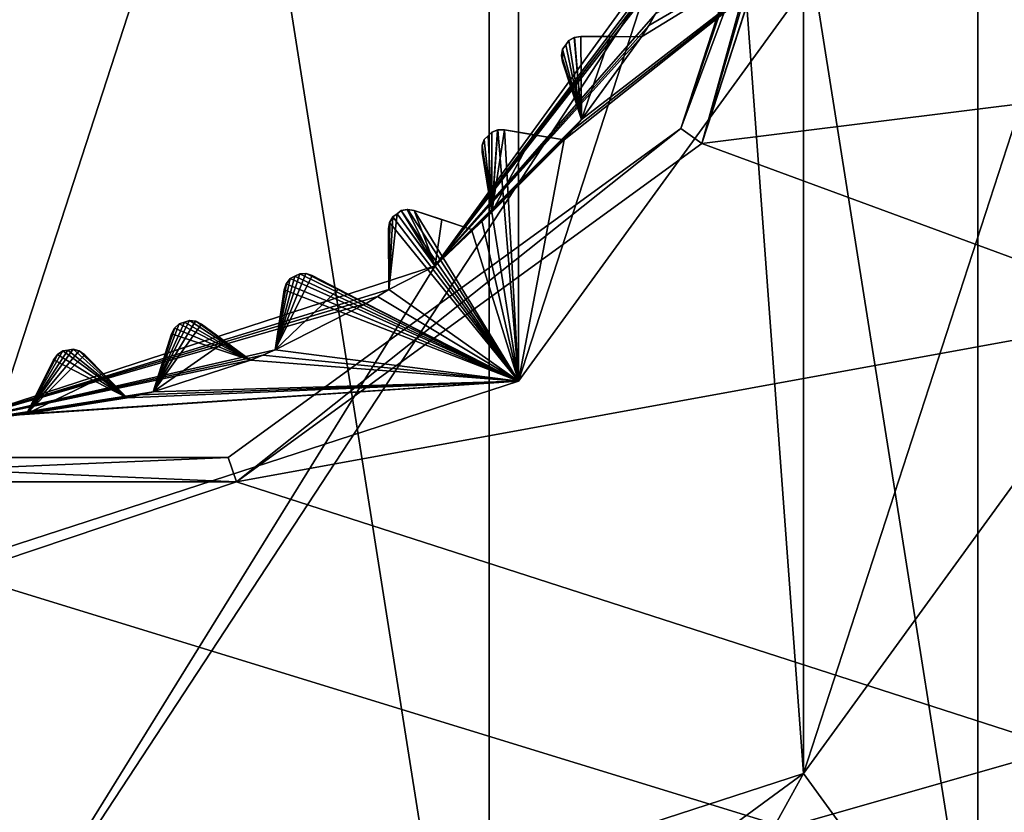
# Model space of a CAD drawing. Header units: millimetres. Extents: x -114 to 114, y -36 to 48.
# Tile 186 of 256: x 24.05 to 31.66, y -9.4 to -3.27. Entities that reach past the tile are written whole.
import ezdxf

# ---------------------------------------------------------------- set-up
doc = ezdxf.new("R2010")
doc.units = ezdxf.units.MM
doc.header["$LTSCALE"] = 65.185185
for name, color, linetype in [('2', 7, 'CONTINUOUS'), ('2786', 7, 'CONTINUOUS'), ('3463', 7, 'CONTINUOUS'), ('3464', 7, 'CONTINUOUS'), ('3648', 7, 'CONTINUOUS'), ('3650', 7, 'CONTINUOUS'), ('3652', 7, 'CONTINUOUS'), ('3654', 7, 'CONTINUOUS'), ('3655', 7, 'CONTINUOUS'), ('3656', 7, 'CONTINUOUS'), ('3766', 7, 'CONTINUOUS'), ('3767', 7, 'CONTINUOUS'), ('3768', 7, 'CONTINUOUS'), ('3769', 7, 'CONTINUOUS'), ('3770', 7, 'CONTINUOUS'), ('3771', 7, 'CONTINUOUS'), ('3772', 7, 'CONTINUOUS'), ('3773', 7, 'CONTINUOUS'), ('3774', 7, 'CONTINUOUS'), ('3775', 7, 'CONTINUOUS'), ('3776', 7, 'CONTINUOUS'), ('3777', 7, 'CONTINUOUS'), ('3778', 7, 'CONTINUOUS'), ('3779', 7, 'CONTINUOUS'), ('3780', 7, 'CONTINUOUS'), ('3781', 7, 'CONTINUOUS'), ('3782', 7, 'CONTINUOUS'), ('3783', 7, 'CONTINUOUS'), ('3784', 7, 'CONTINUOUS'), ('3785', 7, 'CONTINUOUS'), ('3786', 7, 'CONTINUOUS'), ('3787', 7, 'CONTINUOUS'), ('3788', 7, 'CONTINUOUS'), ('3789', 7, 'CONTINUOUS'), ('3790', 7, 'CONTINUOUS'), ('3838', 7, 'CONTINUOUS'), ('3839', 7, 'CONTINUOUS'), ('3841', 7, 'CONTINUOUS'), ('3978', 7, 'CONTINUOUS'), ('3979', 7, 'CONTINUOUS'), ('3980', 7, 'CONTINUOUS'), ('3981', 7, 'CONTINUOUS'), ('3982', 7, 'CONTINUOUS'), ('3983', 7, 'CONTINUOUS'), ('4043', 7, 'CONTINUOUS'), ('4044', 7, 'CONTINUOUS'), ('4045', 7, 'CONTINUOUS'), ('4046', 7, 'CONTINUOUS'), ('4047', 7, 'CONTINUOUS'), ('4048', 7, 'CONTINUOUS'), ('79', 7, 'CONTINUOUS'), ('90', 7, 'CONTINUOUS'), ('92', 7, 'CONTINUOUS')]:
    doc.layers.add(name, color=color, linetype=linetype)

msp = doc.modelspace()

# ---------------------------------------------------------------- linework, layer by layer
at = {"layer": '2', "linetype": 'CONTINUOUS'}
for points in [[(-10.4698, -4.2312, 92.5), (113, -35, 92.5), (-9.8, 0, 92.5), (-10.4698, -4.2312, 92.5)], [(-9.8, 0, 92.5), (113, -35, 92.5), (21.2746, -6.8475, 92.5), (-9.8, 0, 92.5)], [(29.3258, -4.2309, 92.5), (113, -35, 92.5), (30.7, 0, 92.5), (29.3258, -4.2309, 92.5)], [(113, -35, 92.5), (68.2746, -6.8475, 92.5), (30.7, 0, 92.5), (113, -35, 92.5)], [(64.6742, -4.2309, 92.5), (63.3, 0, 92.5), (30.7, 0, 92.5), (64.6742, -4.2309, 92.5)], [(68.2746, -6.8475, 92.5), (64.6742, -4.2309, 92.5), (30.7, 0, 92.5), (68.2746, -6.8475, 92.5)], [(-12.4154, -8.0512, 92.5), (113, -35, 92.5), (-10.4698, -4.2312, 92.5), (-12.4154, -8.0512, 92.5)], [(25.7254, -6.8475, 92.5), (113, -35, 92.5), (29.3258, -4.2309, 92.5), (25.7254, -6.8475, 92.5)], [(21.2746, -6.8475, 92.5), (113, -35, 92.5), (25.7254, -6.8475, 92.5), (21.2746, -6.8475, 92.5)], [(-15.4464, -11.0828, 92.5), (113, -35, 92.5), (-12.4154, -8.0512, 92.5), (-15.4464, -11.0828, 92.5)], [(-113, -35, 92.5), (113, -35, 92.5), (-70.5, -8.7998, 92.5), (-113, -35, 92.5)], [(113, -35, 92.5), (-23.5, -13.7, 92.5), (-70.5, -8.7998, 92.5), (113, -35, 92.5)]]:
    msp.add_3dface(points, dxfattribs=at)
at = {"layer": '2786', "linetype": 'CONTINUOUS'}
for points in [[(-50.5, -32.5, 90), (63.3, 0, 90), (64.6742, -4.2309, 90), (-50.5, -32.5, 90)], [(63.3, 0, 90), (-50.5, -32.5, 90), (25.7254, -6.8475, 90), (63.3, 0, 90)], [(63.3, 0, 90), (25.7254, -6.8475, 90), (29.3258, -4.2309, 90), (63.3, 0, 90)], [(63.3, 0, 90), (29.3258, -4.2309, 90), (30.7, 0, 90), (63.3, 0, 90)], [(-50.5, -32.5, 90), (64.6742, -4.2309, 90), (68.2746, -6.8475, 90), (-50.5, -32.5, 90)], [(110.5, -32.5, 90), (-50.5, -32.5, 90), (72.7254, -6.8475, 90), (110.5, -32.5, 90)], [(-50.5, -32.5, 90), (68.2746, -6.8475, 90), (72.7254, -6.8475, 90), (-50.5, -32.5, 90)], [(-50.5, -32.5, 90), (21.2746, -6.8475, 90), (25.7254, -6.8475, 90), (-50.5, -32.5, 90)]]:
    msp.add_3dface(points, dxfattribs=at)
at = {"layer": '3463', "linetype": 'CONTINUOUS'}
for points in [[(23.5, 13.55, 110), (23.5, -13.55, 110), (27.6818, -12.8886, 110), (23.5, 13.55, 110)], [(27.6818, 12.8886, 110), (23.5, 13.55, 110), (27.6818, -12.8886, 110), (27.6818, 12.8886, 110)], [(31.4608, 10.9648, 110), (27.6818, 12.8886, 110), (31.4608, -10.9648, 110), (31.4608, 10.9648, 110)], [(31.4608, -10.9648, 110), (27.6818, 12.8886, 110), (27.6818, -12.8886, 110), (31.4608, -10.9648, 110)], [(34.4604, 7.9669, 110), (31.4608, 10.9648, 110), (34.4604, -7.9669, 110), (34.4604, 7.9669, 110)], [(34.4604, -7.9669, 110), (31.4608, 10.9648, 110), (31.4608, -10.9648, 110), (34.4604, -7.9669, 110)]]:
    msp.add_3dface(points, dxfattribs=at)
at = {"layer": '3464', "linetype": 'CONTINUOUS'}
for points in [[(34.1994, -3.4764, 93), (31.6996, -11.2858, 93), (30.1126, -9.1014, 93), (34.1994, -3.4764, 93)], [(27.8106, -13.2673, 93), (23.5, -13.95, 93), (30.1126, -9.1014, 93), (27.8106, -13.2673, 93)], [(23.5, -13.95, 93), (23.5, -11.25, 93), (30.1126, -9.1014, 93), (23.5, -13.95, 93)], [(31.6996, -11.2858, 93), (27.8106, -13.2673, 93), (30.1126, -9.1014, 93), (31.6996, -11.2858, 93)]]:
    msp.add_3dface(points, dxfattribs=at)
at = {"layer": '3648', "linetype": 'CONTINUOUS'}
for points in [[(27.9083, 6.0677, 108), (23.5, -7.5, 108), (23.5, 7.5, 108), (27.9083, 6.0677, 108)], [(27.9083, -6.0677, 108), (23.5, -7.5, 108), (27.9083, 6.0677, 108), (27.9083, -6.0677, 108)], [(30.633, 2.3175, 108), (27.9083, -6.0677, 108), (27.9083, 6.0677, 108), (30.633, 2.3175, 108)], [(30.633, -2.3175, 108), (27.9083, -6.0677, 108), (30.633, 2.3175, 108), (30.633, -2.3175, 108)]]:
    msp.add_3dface(points, dxfattribs=at)
at = {"layer": '3650', "linetype": 'CONTINUOUS'}
for points in [[(27.9083, -6.0677, 106), (30.633, -2.3175, 106), (28.2607, -4.2022, 106), (27.9083, -6.0677, 106)], [(28.2607, -4.2022, 106), (30.633, -2.3175, 106), (28.3286, -4.124, 106), (28.2607, -4.2022, 106)], [(28.3286, -4.124, 106), (30.633, -2.3175, 106), (28.3952, -4.0447, 106), (28.3286, -4.124, 106)], [(28.3952, -4.0447, 106), (30.633, -2.3175, 106), (28.8595, -3.4057, 106), (28.3952, -4.0447, 106)], [(28.8595, -3.4057, 106), (30.633, -2.3175, 106), (28.9143, -3.3179, 106), (28.8595, -3.4057, 106)], [(28.9143, -3.3179, 106), (30.633, -2.3175, 106), (28.9676, -3.2291, 106), (28.9143, -3.3179, 106)], [(28.2973, -3.4345, 106), (28.3952, -4.0447, 106), (28.3413, -3.4107, 106), (28.2973, -3.4345, 106)], [(28.3413, -3.4107, 106), (28.3952, -4.0447, 106), (28.3908, -3.4026, 106), (28.3413, -3.4107, 106)], [(28.3908, -3.4026, 106), (28.3952, -4.0447, 106), (28.8595, -3.4057, 106), (28.3908, -3.4026, 106)], [(28.2398, -3.5504, 106), (28.2474, -3.5999, 106), (28.2489, -3.5012, 106), (28.2398, -3.5504, 106)], [(28.2474, -3.5999, 106), (28.3952, -4.0447, 106), (28.2489, -3.5012, 106), (28.2474, -3.5999, 106)], [(28.2489, -3.5012, 106), (28.3952, -4.0447, 106), (28.2732, -3.4679, 106), (28.2489, -3.5012, 106)], [(28.2732, -3.4679, 106), (28.3952, -4.0447, 106), (28.2973, -3.4345, 106), (28.2732, -3.4679, 106)], [(27.6427, -4.2009, 106), (27.7022, -4.7607, 106), (27.6719, -4.1719, 106), (27.6427, -4.2009, 106)], [(27.6719, -4.1719, 106), (27.7022, -4.7607, 106), (27.7009, -4.1427, 106), (27.6719, -4.1719, 106)], [(27.7009, -4.1427, 106), (27.7022, -4.7607, 106), (27.7481, -4.126, 106), (27.7009, -4.1427, 106)], [(27.7022, -4.7607, 106), (27.9083, -6.0677, 106), (27.7481, -4.126, 106), (27.7022, -4.7607, 106)], [(27.7481, -4.126, 106), (27.9083, -6.0677, 106), (27.7983, -4.1258, 106), (27.7481, -4.126, 106)], [(27.7983, -4.1258, 106), (27.9083, -6.0677, 106), (28.2607, -4.2022, 106), (27.7983, -4.1258, 106)], [(27.6258, -4.2983, 106), (27.7022, -4.7607, 106), (27.626, -4.2481, 106), (27.6258, -4.2983, 106)], [(27.626, -4.2481, 106), (27.7022, -4.7607, 106), (27.6427, -4.2009, 106), (27.626, -4.2481, 106)], [(26.9107, -4.8413, 106), (27.9083, -6.0677, 106), (26.9345, -4.7973, 106), (26.9107, -4.8413, 106)], [(26.9345, -4.7973, 106), (27.9083, -6.0677, 106), (26.9679, -4.7732, 106), (26.9345, -4.7973, 106)], [(26.9679, -4.7732, 106), (27.9083, -6.0677, 106), (27.0012, -4.7489, 106), (26.9679, -4.7732, 106)], [(27.0012, -4.7489, 106), (27.9083, -6.0677, 106), (27.0504, -4.7398, 106), (27.0012, -4.7489, 106)], [(27.0504, -4.7398, 106), (27.9083, -6.0677, 106), (27.0999, -4.7474, 106), (27.0504, -4.7398, 106)], [(27.0999, -4.7474, 106), (27.9083, -6.0677, 106), (27.5447, -4.8952, 106), (27.0999, -4.7474, 106)], [(27.624, -4.8286, 106), (27.9083, -6.0677, 106), (27.7022, -4.7607, 106), (27.624, -4.8286, 106)], [(26.9026, -4.8908, 106), (26.9057, -5.3595, 106), (26.9107, -4.8413, 106), (26.9026, -4.8908, 106)], [(26.9057, -5.3595, 106), (27.9083, -6.0677, 106), (26.9107, -4.8413, 106), (26.9057, -5.3595, 106)], [(27.5447, -4.8952, 106), (27.9083, -6.0677, 106), (27.624, -4.8286, 106), (27.5447, -4.8952, 106)], [(26.1785, -5.2569, 106), (27.9083, -6.0677, 106), (26.2152, -5.2381, 106), (26.1785, -5.2569, 106)], [(26.2152, -5.2381, 106), (27.9083, -6.0677, 106), (26.2652, -5.2368, 106), (26.2152, -5.2381, 106)], [(26.2652, -5.2368, 106), (27.9083, -6.0677, 106), (26.7291, -5.4676, 106), (26.2652, -5.2368, 106)], [(26.3129, -5.2521, 106), (26.2652, -5.2368, 106), (26.7291, -5.4676, 106), (26.3129, -5.2521, 106)], [(26.0957, -5.3628, 106), (27.9083, -6.0677, 106), (26.1113, -5.3153, 106), (26.0957, -5.3628, 106)], [(26.1113, -5.3153, 106), (27.9083, -6.0677, 106), (26.1418, -5.2755, 106), (26.1113, -5.3153, 106)], [(26.1418, -5.2755, 106), (27.9083, -6.0677, 106), (26.1785, -5.2569, 106), (26.1418, -5.2755, 106)], [(26.0254, -5.8262, 106), (27.9083, -6.0677, 106), (26.0957, -5.3628, 106), (26.0254, -5.8262, 106)], [(26.8179, -5.4143, 106), (27.9083, -6.0677, 106), (26.9057, -5.3595, 106), (26.8179, -5.4143, 106)], [(26.7291, -5.4676, 106), (27.9083, -6.0677, 106), (26.8179, -5.4143, 106), (26.7291, -5.4676, 106)], [(25.284, -5.6238, 106), (25.2477, -5.6583, 106), (25.8341, -5.9055, 106), (25.284, -5.6238, 106)], [(25.3232, -5.6112, 106), (25.284, -5.6238, 106), (25.8341, -5.9055, 106), (25.3232, -5.6112, 106)], [(25.3623, -5.5984, 106), (25.3232, -5.6112, 106), (25.8341, -5.9055, 106), (25.3623, -5.5984, 106)], [(25.412, -5.6049, 106), (25.3623, -5.5984, 106), (25.8341, -5.9055, 106), (25.412, -5.6049, 106)], [(25.4567, -5.6275, 106), (25.412, -5.6049, 106), (25.8341, -5.9055, 106), (25.4567, -5.6275, 106)], [(25.2248, -5.7029, 106), (25.0829, -6.1496, 106), (25.8341, -5.9055, 106), (25.2248, -5.7029, 106)], [(25.2477, -5.6583, 106), (25.2248, -5.7029, 106), (25.8341, -5.9055, 106), (25.2477, -5.6583, 106)], [(24.341, -5.8621, 106), (24.3114, -5.9025, 106), (24.8815, -6.1979, 106), (24.341, -5.8621, 106)], [(24.3823, -5.8337, 106), (24.341, -5.8621, 106), (24.8815, -6.1979, 106), (24.3823, -5.8337, 106)], [(24.423, -5.8274, 106), (24.3823, -5.8337, 106), (24.8815, -6.1979, 106), (24.423, -5.8274, 106)], [(24.4636, -5.8208, 106), (24.423, -5.8274, 106), (24.8815, -6.1979, 106), (24.4636, -5.8208, 106)], [(24.5116, -5.835, 106), (24.4636, -5.8208, 106), (24.8815, -6.1979, 106), (24.5116, -5.835, 106)], [(24.5523, -5.8643, 106), (24.5116, -5.835, 106), (24.8815, -6.1979, 106), (24.5523, -5.8643, 106)], [(25.93, -5.8666, 106), (27.9083, -6.0677, 106), (26.0254, -5.8262, 106), (25.93, -5.8666, 106)], [(24.3114, -5.9025, 106), (24.1014, -6.3215, 106), (24.8815, -6.1979, 106), (24.3114, -5.9025, 106)], [(25.0829, -6.1496, 106), (27.9083, -6.0677, 106), (25.8341, -5.9055, 106), (25.0829, -6.1496, 106)], [(25.8341, -5.9055, 106), (27.9083, -6.0677, 106), (25.93, -5.8666, 106), (25.8341, -5.9055, 106)], [(23.5, -7.5, 106), (27.9083, -6.0677, 106), (23.8949, -6.3377, 106), (23.5, -7.5, 106)], [(23.8949, -6.3377, 106), (27.9083, -6.0677, 106), (23.9982, -6.3304, 106), (23.8949, -6.3377, 106)], [(23.9982, -6.3304, 106), (27.9083, -6.0677, 106), (24.1014, -6.3215, 106), (23.9982, -6.3304, 106)], [(24.1014, -6.3215, 106), (27.9083, -6.0677, 106), (24.8815, -6.1979, 106), (24.1014, -6.3215, 106)], [(24.8815, -6.1979, 106), (27.9083, -6.0677, 106), (24.9824, -6.1745, 106), (24.8815, -6.1979, 106)], [(24.9824, -6.1745, 106), (27.9083, -6.0677, 106), (25.0829, -6.1496, 106), (24.9824, -6.1745, 106)]]:
    msp.add_3dface(points, dxfattribs=at)
at = {"layer": '3652', "linetype": 'CONTINUOUS'}
for points in [[(30.1126, 9.1014, 93.5), (30.1126, -9.1014, 93.5), (29.5868, -1.9776, 93.5), (30.1126, 9.1014, 93.5)], [(34.1994, 3.4764, 93.5), (30.1126, -9.1014, 93.5), (30.1126, 9.1014, 93.5), (34.1994, 3.4764, 93.5)], [(34.1994, -3.4764, 93.5), (30.1126, -9.1014, 93.5), (34.1994, 3.4764, 93.5), (34.1994, -3.4764, 93.5)], [(30.1126, -9.1014, 93.5), (23.5, -11.25, 93.5), (29.5868, -1.9776, 93.5), (30.1126, -9.1014, 93.5)], [(29.5868, -1.9776, 93.5), (23.5, -11.25, 93.5), (27.2619, -5.1776, 93.5), (29.5868, -1.9776, 93.5)], [(27.2619, -5.1776, 93.5), (23.5, -11.25, 93.5), (23.5, -6.4, 93.5), (27.2619, -5.1776, 93.5)]]:
    msp.add_3dface(points, dxfattribs=at)
at = {"layer": '3654', "linetype": 'CONTINUOUS'}
for points in [[(27.9083, -6.0677, 108), (30.633, -2.3175, 108), (27.9083, -6.0677, 106), (27.9083, -6.0677, 108)], [(30.633, -2.3175, 108), (30.633, -2.3175, 106), (27.9083, -6.0677, 106), (30.633, -2.3175, 108)], [(23.5, -7.5, 108), (27.9083, -6.0677, 108), (23.5, -7.5, 106), (23.5, -7.5, 108)], [(23.5, -7.5, 106), (27.9083, -6.0677, 108), (27.9083, -6.0677, 106), (23.5, -7.5, 106)]]:
    msp.add_3dface(points, dxfattribs=at)
at = {"layer": '3655', "linetype": 'CONTINUOUS'}
for points in [[(34.1994, -3.4764, 93), (30.1126, -9.1014, 93), (34.1994, -3.4764, 93.5), (34.1994, -3.4764, 93)], [(30.1126, -9.1014, 93), (30.1126, -9.1014, 93.5), (34.1994, -3.4764, 93.5), (30.1126, -9.1014, 93)], [(30.1126, -9.1014, 93), (23.5, -11.25, 93), (30.1126, -9.1014, 93.5), (30.1126, -9.1014, 93)], [(23.5, -11.25, 93), (23.5, -11.25, 93.5), (30.1126, -9.1014, 93.5), (23.5, -11.25, 93)]]:
    msp.add_3dface(points, dxfattribs=at)
at = {"layer": '3656', "linetype": 'CONTINUOUS'}
for points in [[(29.5868, -1.9776, 93.5), (27.2619, -5.1776, 93.5), (29.4055, -2.3341, 93.55), (29.5868, -1.9776, 93.5)], [(29.4055, -2.3341, 93.55), (27.2619, -5.1776, 93.5), (29.3666, -2.43, 93.55), (29.4055, -2.3341, 93.55)], [(29.3666, -2.43, 93.55), (27.2619, -5.1776, 93.5), (29.3262, -2.5254, 93.55), (29.3666, -2.43, 93.55)], [(29.3262, -2.5254, 93.55), (27.2619, -5.1776, 93.5), (28.9676, -3.2291, 93.55), (29.3262, -2.5254, 93.55)], [(28.9676, -3.2291, 93.55), (27.2619, -5.1776, 93.5), (28.9143, -3.3179, 93.55), (28.9676, -3.2291, 93.55)], [(28.9143, -3.3179, 93.55), (27.2619, -5.1776, 93.5), (28.8595, -3.4057, 93.55), (28.9143, -3.3179, 93.55)], [(28.8595, -3.4057, 93.55), (27.2619, -5.1776, 93.5), (28.3952, -4.0447, 93.55), (28.8595, -3.4057, 93.55)], [(28.2973, -3.4345, 94), (28.338, -3.4118, 93.9799), (28.3952, -4.0447, 93.55), (28.2973, -3.4345, 94)], [(28.338, -3.4118, 93.9799), (28.3908, -3.4026, 93.942), (28.3952, -4.0447, 93.55), (28.338, -3.4118, 93.9799)], [(28.3908, -3.4026, 93.942), (28.6177, -3.4041, 93.7536), (28.3952, -4.0447, 93.55), (28.3908, -3.4026, 93.942)], [(28.6177, -3.4041, 93.7536), (28.8595, -3.4057, 93.55), (28.3952, -4.0447, 93.55), (28.6177, -3.4041, 93.7536)], [(28.2399, -3.5469, 93.9799), (28.2489, -3.5012, 94), (28.3952, -4.0447, 93.55), (28.2399, -3.5469, 93.9799)], [(28.2489, -3.5012, 94), (28.2732, -3.4679, 94), (28.3952, -4.0447, 93.55), (28.2489, -3.5012, 94)], [(28.2732, -3.4679, 94), (28.2973, -3.4345, 94), (28.3952, -4.0447, 93.55), (28.2732, -3.4679, 94)], [(28.2474, -3.5999, 93.942), (28.2399, -3.5469, 93.9799), (28.3952, -4.0447, 93.55), (28.2474, -3.5999, 93.942)], [(28.319, -3.8153, 93.7535), (28.2474, -3.5999, 93.942), (28.3952, -4.0447, 93.55), (28.319, -3.8153, 93.7535)], [(28.3952, -4.0447, 93.55), (27.2619, -5.1776, 93.5), (28.3286, -4.124, 93.55), (28.3952, -4.0447, 93.55)], [(28.3286, -4.124, 93.55), (27.2619, -5.1776, 93.5), (28.2607, -4.2022, 93.55), (28.3286, -4.124, 93.55)], [(27.6427, -4.2009, 94), (27.6719, -4.1719, 94), (27.7022, -4.7607, 93.55), (27.6427, -4.2009, 94)], [(27.6719, -4.1719, 94), (27.7009, -4.1427, 94), (27.7022, -4.7607, 93.55), (27.6719, -4.1719, 94)], [(27.7009, -4.1427, 94), (27.7448, -4.1267, 93.9799), (27.7022, -4.7607, 93.55), (27.7009, -4.1427, 94)], [(27.7983, -4.1258, 93.942), (28.0221, -4.1628, 93.7536), (27.7022, -4.7607, 93.55), (27.7983, -4.1258, 93.942)], [(27.7448, -4.1267, 93.9799), (27.7983, -4.1258, 93.942), (27.7022, -4.7607, 93.55), (27.7448, -4.1267, 93.9799)], [(28.0221, -4.1628, 93.7536), (28.2607, -4.2022, 93.55), (27.7022, -4.7607, 93.55), (28.0221, -4.1628, 93.7536)], [(28.2607, -4.2022, 93.55), (27.2619, -5.1776, 93.5), (27.7022, -4.7607, 93.55), (28.2607, -4.2022, 93.55)], [(27.6258, -4.2983, 93.942), (27.6267, -4.2447, 93.9799), (27.7022, -4.7607, 93.55), (27.6258, -4.2983, 93.942)], [(27.6267, -4.2447, 93.9799), (27.6427, -4.2009, 94), (27.7022, -4.7607, 93.55), (27.6267, -4.2447, 93.9799)], [(27.6628, -4.5222, 93.7535), (27.6258, -4.2983, 93.942), (27.7022, -4.7607, 93.55), (27.6628, -4.5222, 93.7535)], [(26.9679, -4.7732, 94), (27.2619, -5.1776, 93.5), (26.9057, -5.3595, 93.55), (26.9679, -4.7732, 94)], [(26.9345, -4.7973, 94), (26.9679, -4.7732, 94), (26.9057, -5.3595, 93.55), (26.9345, -4.7973, 94)], [(26.9118, -4.838, 93.9799), (26.9345, -4.7973, 94), (26.9057, -5.3595, 93.55), (26.9118, -4.838, 93.9799)], [(27.0012, -4.7489, 94), (27.2619, -5.1776, 93.5), (26.9679, -4.7732, 94), (27.0012, -4.7489, 94)], [(27.0469, -4.7399, 93.9799), (27.2619, -5.1776, 93.5), (27.0012, -4.7489, 94), (27.0469, -4.7399, 93.9799)], [(27.0999, -4.7474, 93.942), (27.2619, -5.1776, 93.5), (27.0469, -4.7399, 93.9799), (27.0999, -4.7474, 93.942)], [(27.3153, -4.819, 93.7536), (27.2619, -5.1776, 93.5), (27.0999, -4.7474, 93.942), (27.3153, -4.819, 93.7536)], [(27.7022, -4.7607, 93.55), (27.2619, -5.1776, 93.5), (27.624, -4.8286, 93.55), (27.7022, -4.7607, 93.55)], [(26.9026, -4.8908, 93.942), (26.9118, -4.838, 93.9799), (26.9057, -5.3595, 93.55), (26.9026, -4.8908, 93.942)], [(27.5447, -4.8952, 93.55), (27.2619, -5.1776, 93.5), (27.3153, -4.819, 93.7536), (27.5447, -4.8952, 93.55)], [(27.624, -4.8286, 93.55), (27.2619, -5.1776, 93.5), (27.5447, -4.8952, 93.55), (27.624, -4.8286, 93.55)], [(26.9041, -5.1177, 93.7535), (26.9026, -4.8908, 93.942), (26.9057, -5.3595, 93.55), (26.9041, -5.1177, 93.7535)], [(27.2619, -5.1776, 93.5), (23.5, -6.4, 93.5), (26.9057, -5.3595, 93.55), (27.2619, -5.1776, 93.5)], [(26.2618, -5.2364, 93.9799), (26.3129, -5.2521, 93.942), (26.0254, -5.8262, 93.55), (26.2618, -5.2364, 93.9799)], [(26.2152, -5.2381, 94), (26.2618, -5.2364, 93.9799), (26.0254, -5.8262, 93.55), (26.2152, -5.2381, 94)], [(26.1785, -5.2569, 94), (26.2152, -5.2381, 94), (26.0254, -5.8262, 93.55), (26.1785, -5.2569, 94)], [(26.3129, -5.2521, 93.942), (26.5144, -5.3565, 93.7536), (26.0254, -5.8262, 93.55), (26.3129, -5.2521, 93.942)], [(26.1418, -5.2755, 94), (26.1785, -5.2569, 94), (26.0254, -5.8262, 93.55), (26.1418, -5.2755, 94)], [(26.113, -5.3122, 93.9799), (26.1418, -5.2755, 94), (26.0254, -5.8262, 93.55), (26.113, -5.3122, 93.9799)], [(26.0957, -5.3628, 93.942), (26.113, -5.3122, 93.9799), (26.0254, -5.8262, 93.55), (26.0957, -5.3628, 93.942)], [(26.9057, -5.3595, 93.55), (23.5, -6.4, 93.5), (26.8179, -5.4143, 93.55), (26.9057, -5.3595, 93.55)], [(26.5144, -5.3565, 93.7536), (26.7291, -5.4676, 93.55), (26.0254, -5.8262, 93.55), (26.5144, -5.3565, 93.7536)], [(26.0616, -5.5872, 93.7535), (26.0957, -5.3628, 93.942), (26.0254, -5.8262, 93.55), (26.0616, -5.5872, 93.7535)], [(26.8179, -5.4143, 93.55), (23.5, -6.4, 93.5), (26.7291, -5.4676, 93.55), (26.8179, -5.4143, 93.55)], [(26.7291, -5.4676, 93.55), (23.5, -6.4, 93.5), (26.0254, -5.8262, 93.55), (26.7291, -5.4676, 93.55)], [(25.3623, -5.5984, 94), (25.4086, -5.604, 93.9799), (25.0829, -6.1496, 93.55), (25.3623, -5.5984, 94)], [(25.3232, -5.6112, 94), (25.3623, -5.5984, 94), (25.0829, -6.1496, 93.55), (25.3232, -5.6112, 94)], [(25.4086, -5.604, 93.9799), (25.4567, -5.6275, 93.942), (25.0829, -6.1496, 93.55), (25.4086, -5.604, 93.9799)], [(25.284, -5.6238, 94), (25.3232, -5.6112, 94), (25.0829, -6.1496, 93.55), (25.284, -5.6238, 94)], [(25.2498, -5.6555, 93.9799), (25.284, -5.6238, 94), (25.0829, -6.1496, 93.55), (25.2498, -5.6555, 93.9799)], [(25.4567, -5.6275, 93.942), (25.6394, -5.7621, 93.7536), (25.0829, -6.1496, 93.55), (25.4567, -5.6275, 93.942)], [(25.2248, -5.7029, 93.942), (25.2498, -5.6555, 93.9799), (25.0829, -6.1496, 93.55), (25.2248, -5.7029, 93.942)], [(25.156, -5.9192, 93.7535), (25.2248, -5.7029, 93.942), (25.0829, -6.1496, 93.55), (25.156, -5.9192, 93.7535)], [(25.6394, -5.7621, 93.7536), (25.8341, -5.9055, 93.55), (25.0829, -6.1496, 93.55), (25.6394, -5.7621, 93.7536)], [(26.0254, -5.8262, 93.55), (23.5, -6.4, 93.5), (25.93, -5.8666, 93.55), (26.0254, -5.8262, 93.55)], [(24.4636, -5.8208, 94), (24.5085, -5.8335, 93.9799), (24.1014, -6.3215, 93.55), (24.4636, -5.8208, 94)], [(24.423, -5.8274, 94), (24.4636, -5.8208, 94), (24.1014, -6.3215, 93.55), (24.423, -5.8274, 94)], [(24.3823, -5.8337, 94), (24.423, -5.8274, 94), (24.1014, -6.3215, 93.55), (24.3823, -5.8337, 94)], [(24.5085, -5.8335, 93.9799), (24.5523, -5.8643, 93.942), (24.1014, -6.3215, 93.55), (24.5085, -5.8335, 93.9799)], [(24.3436, -5.8596, 93.9799), (24.3823, -5.8337, 94), (24.1014, -6.3215, 93.55), (24.3436, -5.8596, 93.9799)], [(24.3114, -5.9025, 93.942), (24.3436, -5.8596, 93.9799), (24.1014, -6.3215, 93.55), (24.3114, -5.9025, 93.942)], [(25.93, -5.8666, 93.55), (23.5, -6.4, 93.5), (25.8341, -5.9055, 93.55), (25.93, -5.8666, 93.55)], [(25.8341, -5.9055, 93.55), (23.5, -6.4, 93.5), (25.0829, -6.1496, 93.55), (25.8341, -5.9055, 93.55)], [(24.5523, -5.8643, 93.942), (24.7117, -6.0258, 93.7536), (24.1014, -6.3215, 93.55), (24.5523, -5.8643, 93.942)], [(24.2097, -6.1054, 93.7535), (24.3114, -5.9025, 93.942), (24.1014, -6.3215, 93.55), (24.2097, -6.1054, 93.7535)], [(24.7117, -6.0258, 93.7536), (24.8815, -6.1979, 93.55), (24.1014, -6.3215, 93.55), (24.7117, -6.0258, 93.7536)], [(25.0829, -6.1496, 93.55), (23.5, -6.4, 93.5), (24.9824, -6.1745, 93.55), (25.0829, -6.1496, 93.55)], [(24.9824, -6.1745, 93.55), (23.5, -6.4, 93.5), (24.8815, -6.1979, 93.55), (24.9824, -6.1745, 93.55)], [(24.8815, -6.1979, 93.55), (23.5, -6.4, 93.5), (24.1014, -6.3215, 93.55), (24.8815, -6.1979, 93.55)], [(24.1014, -6.3215, 93.55), (23.5, -6.4, 93.5), (23.9982, -6.3304, 93.55), (24.1014, -6.3215, 93.55)]]:
    msp.add_3dface(points, dxfattribs=at)
at = {"layer": '3766', "linetype": 'CONTINUOUS'}
for points in [[(28.9143, -3.3179, 106), (28.9676, -3.2291, 106), (28.9143, -3.3179, 93.55), (28.9143, -3.3179, 106)], [(28.9676, -3.2291, 106), (28.9676, -3.2291, 93.55), (28.9143, -3.3179, 93.55), (28.9676, -3.2291, 106)], [(28.8595, -3.4057, 106), (28.9143, -3.3179, 106), (28.8595, -3.4057, 93.55), (28.8595, -3.4057, 106)], [(28.9143, -3.3179, 106), (28.9143, -3.3179, 93.55), (28.8595, -3.4057, 93.55), (28.9143, -3.3179, 106)]]:
    msp.add_3dface(points, dxfattribs=at)
at = {"layer": '3767', "linetype": 'CONTINUOUS'}
for points in [[(28.3908, -3.4026, 106), (28.8595, -3.4057, 106), (28.8595, -3.4057, 93.55), (28.3908, -3.4026, 106)], [(28.3908, -3.4026, 106), (28.8595, -3.4057, 93.55), (28.6177, -3.4041, 93.7536), (28.3908, -3.4026, 106)], [(28.3908, -3.4026, 106), (28.6177, -3.4041, 93.7536), (28.3908, -3.4026, 93.942), (28.3908, -3.4026, 106)]]:
    msp.add_3dface(points, dxfattribs=at)
at = {"layer": '3768', "linetype": 'CONTINUOUS'}
for points in [[(28.2398, -3.5504, 106), (28.2489, -3.5012, 106), (28.2399, -3.5469, 93.9799), (28.2398, -3.5504, 106)], [(28.2489, -3.5012, 106), (28.2489, -3.5012, 94), (28.2399, -3.5469, 93.9799), (28.2489, -3.5012, 106)], [(28.2398, -3.5504, 106), (28.2399, -3.5469, 93.9799), (28.2474, -3.5999, 93.942), (28.2398, -3.5504, 106)], [(28.2474, -3.5999, 106), (28.2398, -3.5504, 106), (28.2474, -3.5999, 93.942), (28.2474, -3.5999, 106)]]:
    msp.add_3dface(points, dxfattribs=at)
at = {"layer": '3769', "linetype": 'CONTINUOUS'}
for points in [[(28.3952, -4.0447, 106), (28.2474, -3.5999, 106), (28.2474, -3.5999, 93.942), (28.3952, -4.0447, 106)], [(28.3952, -4.0447, 106), (28.2474, -3.5999, 93.942), (28.319, -3.8153, 93.7535), (28.3952, -4.0447, 106)], [(28.3952, -4.0447, 106), (28.319, -3.8153, 93.7535), (28.3952, -4.0447, 93.55), (28.3952, -4.0447, 106)]]:
    msp.add_3dface(points, dxfattribs=at)
at = {"layer": '3770', "linetype": 'CONTINUOUS'}
for points in [[(28.3286, -4.124, 106), (28.3952, -4.0447, 106), (28.3286, -4.124, 93.55), (28.3286, -4.124, 106)], [(28.3952, -4.0447, 106), (28.3952, -4.0447, 93.55), (28.3286, -4.124, 93.55), (28.3952, -4.0447, 106)], [(28.2607, -4.2022, 106), (28.3286, -4.124, 106), (28.2607, -4.2022, 93.55), (28.2607, -4.2022, 106)], [(28.3286, -4.124, 106), (28.3286, -4.124, 93.55), (28.2607, -4.2022, 93.55), (28.3286, -4.124, 106)]]:
    msp.add_3dface(points, dxfattribs=at)
at = {"layer": '3771', "linetype": 'CONTINUOUS'}
for points in [[(27.7983, -4.1258, 106), (28.2607, -4.2022, 106), (28.2607, -4.2022, 93.55), (27.7983, -4.1258, 106)], [(27.7983, -4.1258, 106), (28.2607, -4.2022, 93.55), (28.0221, -4.1628, 93.7536), (27.7983, -4.1258, 106)], [(27.7983, -4.1258, 106), (28.0221, -4.1628, 93.7536), (27.7983, -4.1258, 93.942), (27.7983, -4.1258, 106)]]:
    msp.add_3dface(points, dxfattribs=at)
at = {"layer": '3772', "linetype": 'CONTINUOUS'}
for points in [[(27.626, -4.2481, 106), (27.6267, -4.2447, 93.9799), (27.6258, -4.2983, 93.942), (27.626, -4.2481, 106)], [(27.6258, -4.2983, 106), (27.626, -4.2481, 106), (27.6258, -4.2983, 93.942), (27.6258, -4.2983, 106)], [(27.626, -4.2481, 106), (27.6427, -4.2009, 106), (27.6267, -4.2447, 93.9799), (27.626, -4.2481, 106)], [(27.6427, -4.2009, 106), (27.6427, -4.2009, 94), (27.6267, -4.2447, 93.9799), (27.6427, -4.2009, 106)]]:
    msp.add_3dface(points, dxfattribs=at)
at = {"layer": '3773', "linetype": 'CONTINUOUS'}
for points in [[(27.7022, -4.7607, 106), (27.6258, -4.2983, 106), (27.6258, -4.2983, 93.942), (27.7022, -4.7607, 106)], [(27.7022, -4.7607, 106), (27.6258, -4.2983, 93.942), (27.6628, -4.5222, 93.7535), (27.7022, -4.7607, 106)], [(27.7022, -4.7607, 106), (27.6628, -4.5222, 93.7535), (27.7022, -4.7607, 93.55), (27.7022, -4.7607, 106)]]:
    msp.add_3dface(points, dxfattribs=at)
at = {"layer": '3774', "linetype": 'CONTINUOUS'}
for points in [[(27.624, -4.8286, 106), (27.7022, -4.7607, 106), (27.624, -4.8286, 93.55), (27.624, -4.8286, 106)], [(27.7022, -4.7607, 106), (27.7022, -4.7607, 93.55), (27.624, -4.8286, 93.55), (27.7022, -4.7607, 106)], [(27.5447, -4.8952, 106), (27.624, -4.8286, 106), (27.5447, -4.8952, 93.55), (27.5447, -4.8952, 106)], [(27.624, -4.8286, 106), (27.624, -4.8286, 93.55), (27.5447, -4.8952, 93.55), (27.624, -4.8286, 106)]]:
    msp.add_3dface(points, dxfattribs=at)
at = {"layer": '3775', "linetype": 'CONTINUOUS'}
for points in [[(27.0999, -4.7474, 106), (27.5447, -4.8952, 106), (27.5447, -4.8952, 93.55), (27.0999, -4.7474, 106)], [(27.0999, -4.7474, 106), (27.5447, -4.8952, 93.55), (27.3153, -4.819, 93.7536), (27.0999, -4.7474, 106)], [(27.0999, -4.7474, 106), (27.3153, -4.819, 93.7536), (27.0999, -4.7474, 93.942), (27.0999, -4.7474, 106)]]:
    msp.add_3dface(points, dxfattribs=at)
at = {"layer": '3776', "linetype": 'CONTINUOUS'}
for points in [[(26.9107, -4.8413, 106), (26.9345, -4.7973, 106), (26.9118, -4.838, 93.9799), (26.9107, -4.8413, 106)], [(26.9345, -4.7973, 106), (26.9345, -4.7973, 94), (26.9118, -4.838, 93.9799), (26.9345, -4.7973, 106)], [(26.9107, -4.8413, 106), (26.9118, -4.838, 93.9799), (26.9026, -4.8908, 93.942), (26.9107, -4.8413, 106)], [(26.9026, -4.8908, 106), (26.9107, -4.8413, 106), (26.9026, -4.8908, 93.942), (26.9026, -4.8908, 106)]]:
    msp.add_3dface(points, dxfattribs=at)
at = {"layer": '3777', "linetype": 'CONTINUOUS'}
for points in [[(26.9057, -5.3595, 106), (26.9026, -4.8908, 106), (26.9026, -4.8908, 93.942), (26.9057, -5.3595, 106)], [(26.9057, -5.3595, 106), (26.9026, -4.8908, 93.942), (26.9041, -5.1177, 93.7535), (26.9057, -5.3595, 106)], [(26.9057, -5.3595, 106), (26.9041, -5.1177, 93.7535), (26.9057, -5.3595, 93.55), (26.9057, -5.3595, 106)]]:
    msp.add_3dface(points, dxfattribs=at)
at = {"layer": '3778', "linetype": 'CONTINUOUS'}
for points in [[(26.8179, -5.4143, 106), (26.9057, -5.3595, 106), (26.8179, -5.4143, 93.55), (26.8179, -5.4143, 106)], [(26.9057, -5.3595, 106), (26.9057, -5.3595, 93.55), (26.8179, -5.4143, 93.55), (26.9057, -5.3595, 106)], [(26.7291, -5.4676, 106), (26.8179, -5.4143, 106), (26.7291, -5.4676, 93.55), (26.7291, -5.4676, 106)], [(26.8179, -5.4143, 106), (26.8179, -5.4143, 93.55), (26.7291, -5.4676, 93.55), (26.8179, -5.4143, 106)]]:
    msp.add_3dface(points, dxfattribs=at)
at = {"layer": '3779', "linetype": 'CONTINUOUS'}
for points in [[(26.3129, -5.2521, 106), (26.7291, -5.4676, 106), (26.7291, -5.4676, 93.55), (26.3129, -5.2521, 106)], [(26.3129, -5.2521, 106), (26.7291, -5.4676, 93.55), (26.5144, -5.3565, 93.7536), (26.3129, -5.2521, 106)], [(26.3129, -5.2521, 106), (26.5144, -5.3565, 93.7536), (26.3129, -5.2521, 93.942), (26.3129, -5.2521, 106)]]:
    msp.add_3dface(points, dxfattribs=at)
at = {"layer": '3780', "linetype": 'CONTINUOUS'}
for points in [[(26.1113, -5.3153, 106), (26.113, -5.3122, 93.9799), (26.0957, -5.3628, 93.942), (26.1113, -5.3153, 106)], [(26.0957, -5.3628, 106), (26.1113, -5.3153, 106), (26.0957, -5.3628, 93.942), (26.0957, -5.3628, 106)], [(26.1113, -5.3153, 106), (26.1418, -5.2755, 106), (26.113, -5.3122, 93.9799), (26.1113, -5.3153, 106)], [(26.1418, -5.2755, 106), (26.1418, -5.2755, 94), (26.113, -5.3122, 93.9799), (26.1418, -5.2755, 106)]]:
    msp.add_3dface(points, dxfattribs=at)
at = {"layer": '3781', "linetype": 'CONTINUOUS'}
for points in [[(26.0254, -5.8262, 106), (26.0957, -5.3628, 106), (26.0957, -5.3628, 93.942), (26.0254, -5.8262, 106)], [(26.0254, -5.8262, 106), (26.0957, -5.3628, 93.942), (26.0616, -5.5872, 93.7535), (26.0254, -5.8262, 106)], [(26.0254, -5.8262, 106), (26.0616, -5.5872, 93.7535), (26.0254, -5.8262, 93.55), (26.0254, -5.8262, 106)]]:
    msp.add_3dface(points, dxfattribs=at)
at = {"layer": '3782', "linetype": 'CONTINUOUS'}
for points in [[(25.93, -5.8666, 106), (26.0254, -5.8262, 106), (25.93, -5.8666, 93.55), (25.93, -5.8666, 106)], [(26.0254, -5.8262, 106), (26.0254, -5.8262, 93.55), (25.93, -5.8666, 93.55), (26.0254, -5.8262, 106)], [(25.8341, -5.9055, 106), (25.93, -5.8666, 106), (25.8341, -5.9055, 93.55), (25.8341, -5.9055, 106)], [(25.93, -5.8666, 106), (25.93, -5.8666, 93.55), (25.8341, -5.9055, 93.55), (25.93, -5.8666, 106)]]:
    msp.add_3dface(points, dxfattribs=at)
at = {"layer": '3783', "linetype": 'CONTINUOUS'}
for points in [[(25.4567, -5.6275, 106), (25.8341, -5.9055, 106), (25.8341, -5.9055, 93.55), (25.4567, -5.6275, 106)], [(25.4567, -5.6275, 106), (25.8341, -5.9055, 93.55), (25.6394, -5.7621, 93.7536), (25.4567, -5.6275, 106)], [(25.4567, -5.6275, 106), (25.6394, -5.7621, 93.7536), (25.4567, -5.6275, 93.942), (25.4567, -5.6275, 106)]]:
    msp.add_3dface(points, dxfattribs=at)
at = {"layer": '3784', "linetype": 'CONTINUOUS'}
for points in [[(25.2477, -5.6583, 106), (25.284, -5.6238, 106), (25.2498, -5.6555, 93.9799), (25.2477, -5.6583, 106)], [(25.284, -5.6238, 106), (25.284, -5.6238, 94), (25.2498, -5.6555, 93.9799), (25.284, -5.6238, 106)], [(25.2477, -5.6583, 106), (25.2498, -5.6555, 93.9799), (25.2248, -5.7029, 93.942), (25.2477, -5.6583, 106)], [(25.2248, -5.7029, 106), (25.2477, -5.6583, 106), (25.2248, -5.7029, 93.942), (25.2248, -5.7029, 106)]]:
    msp.add_3dface(points, dxfattribs=at)
at = {"layer": '3785', "linetype": 'CONTINUOUS'}
for points in [[(25.0829, -6.1496, 106), (25.2248, -5.7029, 106), (25.2248, -5.7029, 93.942), (25.0829, -6.1496, 106)], [(25.0829, -6.1496, 106), (25.2248, -5.7029, 93.942), (25.156, -5.9192, 93.7535), (25.0829, -6.1496, 106)], [(25.0829, -6.1496, 106), (25.156, -5.9192, 93.7535), (25.0829, -6.1496, 93.55), (25.0829, -6.1496, 106)]]:
    msp.add_3dface(points, dxfattribs=at)
at = {"layer": '3786', "linetype": 'CONTINUOUS'}
for points in [[(24.9824, -6.1745, 106), (25.0829, -6.1496, 106), (24.9824, -6.1745, 93.55), (24.9824, -6.1745, 106)], [(25.0829, -6.1496, 106), (25.0829, -6.1496, 93.55), (24.9824, -6.1745, 93.55), (25.0829, -6.1496, 106)], [(24.8815, -6.1979, 106), (24.9824, -6.1745, 106), (24.8815, -6.1979, 93.55), (24.8815, -6.1979, 106)], [(24.9824, -6.1745, 106), (24.9824, -6.1745, 93.55), (24.8815, -6.1979, 93.55), (24.9824, -6.1745, 106)]]:
    msp.add_3dface(points, dxfattribs=at)
at = {"layer": '3787', "linetype": 'CONTINUOUS'}
for points in [[(24.5523, -5.8643, 106), (24.8815, -6.1979, 106), (24.8815, -6.1979, 93.55), (24.5523, -5.8643, 106)], [(24.5523, -5.8643, 106), (24.8815, -6.1979, 93.55), (24.7117, -6.0258, 93.7536), (24.5523, -5.8643, 106)], [(24.5523, -5.8643, 106), (24.7117, -6.0258, 93.7536), (24.5523, -5.8643, 93.942), (24.5523, -5.8643, 106)]]:
    msp.add_3dface(points, dxfattribs=at)
at = {"layer": '3788', "linetype": 'CONTINUOUS'}
for points in [[(24.341, -5.8621, 106), (24.3436, -5.8596, 93.9799), (24.3114, -5.9025, 93.942), (24.341, -5.8621, 106)], [(24.3114, -5.9025, 106), (24.341, -5.8621, 106), (24.3114, -5.9025, 93.942), (24.3114, -5.9025, 106)], [(24.341, -5.8621, 106), (24.3823, -5.8337, 106), (24.3436, -5.8596, 93.9799), (24.341, -5.8621, 106)], [(24.3823, -5.8337, 106), (24.3823, -5.8337, 94), (24.3436, -5.8596, 93.9799), (24.3823, -5.8337, 106)]]:
    msp.add_3dface(points, dxfattribs=at)
at = {"layer": '3789', "linetype": 'CONTINUOUS'}
for points in [[(24.1014, -6.3215, 106), (24.3114, -5.9025, 106), (24.3114, -5.9025, 93.942), (24.1014, -6.3215, 106)], [(24.1014, -6.3215, 106), (24.3114, -5.9025, 93.942), (24.2097, -6.1054, 93.7535), (24.1014, -6.3215, 106)], [(24.1014, -6.3215, 106), (24.2097, -6.1054, 93.7535), (24.1014, -6.3215, 93.55), (24.1014, -6.3215, 106)]]:
    msp.add_3dface(points, dxfattribs=at)
at = {"layer": '3790', "linetype": 'CONTINUOUS'}
for points in [[(23.9982, -6.3304, 106), (24.1014, -6.3215, 106), (23.9982, -6.3304, 93.55), (23.9982, -6.3304, 106)], [(24.1014, -6.3215, 106), (24.1014, -6.3215, 93.55), (23.9982, -6.3304, 93.55), (24.1014, -6.3215, 106)]]:
    msp.add_3dface(points, dxfattribs=at)
at = {"layer": '3838', "linetype": 'CONTINUOUS'}
for points in [[(31.582, -11.124, 109.5), (34.8867, -8.273, 109.1752), (34.624, -8.0821, 109.5), (31.582, -11.124, 109.5)], [(34.8689, -8.3474, 109.1457), (34.8867, -8.273, 109.1752), (31.582, -11.124, 109.5), (34.8689, -8.3474, 109.1457)], [(33.9596, -9.4179, 109.1752), (34.8689, -8.3474, 109.1457), (31.582, -11.124, 109.5), (33.9596, -9.4179, 109.1752)]]:
    msp.add_3dface(points, dxfattribs=at)
at = {"layer": '3839', "linetype": 'CONTINUOUS'}
for points in [[(31.582, -11.124, 109.8), (34.624, -8.0821, 109.5), (34.624, -8.082, 109.8), (31.582, -11.124, 109.8)], [(31.582, -11.124, 109.5), (34.624, -8.0821, 109.5), (31.582, -11.124, 109.8), (31.582, -11.124, 109.5)]]:
    msp.add_3dface(points, dxfattribs=at)
at = {"layer": '3841', "linetype": 'CONTINUOUS'}
for points in [[(34.4604, -7.9669, 110), (31.4608, -10.9648, 110), (31.582, -11.124, 109.8), (34.4604, -7.9669, 110)], [(34.4604, -7.9669, 110), (31.582, -11.124, 109.8), (34.624, -8.082, 109.8), (34.4604, -7.9669, 110)]]:
    msp.add_3dface(points, dxfattribs=at)
at = {"layer": '3978', "linetype": 'CONTINUOUS'}
for points in [[(28.2489, -3.5012, 106), (28.2732, -3.4679, 106), (28.2489, -3.5012, 94), (28.2489, -3.5012, 106)], [(28.2732, -3.4679, 106), (28.2732, -3.4679, 94), (28.2489, -3.5012, 94), (28.2732, -3.4679, 106)], [(28.2732, -3.4679, 106), (28.2973, -3.4345, 106), (28.2732, -3.4679, 94), (28.2732, -3.4679, 106)], [(28.2973, -3.4345, 106), (28.2973, -3.4345, 94), (28.2732, -3.4679, 94), (28.2973, -3.4345, 106)]]:
    msp.add_3dface(points, dxfattribs=at)
at = {"layer": '3979', "linetype": 'CONTINUOUS'}
for points in [[(27.6427, -4.2009, 106), (27.6719, -4.1719, 106), (27.6427, -4.2009, 94), (27.6427, -4.2009, 106)], [(27.6719, -4.1719, 106), (27.6719, -4.1719, 94), (27.6427, -4.2009, 94), (27.6719, -4.1719, 106)], [(27.6719, -4.1719, 106), (27.7009, -4.1427, 106), (27.6719, -4.1719, 94), (27.6719, -4.1719, 106)], [(27.7009, -4.1427, 106), (27.7009, -4.1427, 94), (27.6719, -4.1719, 94), (27.7009, -4.1427, 106)]]:
    msp.add_3dface(points, dxfattribs=at)
at = {"layer": '3980', "linetype": 'CONTINUOUS'}
for points in [[(26.9345, -4.7973, 106), (26.9679, -4.7732, 106), (26.9345, -4.7973, 94), (26.9345, -4.7973, 106)], [(26.9679, -4.7732, 106), (26.9679, -4.7732, 94), (26.9345, -4.7973, 94), (26.9679, -4.7732, 106)], [(26.9679, -4.7732, 106), (27.0012, -4.7489, 106), (26.9679, -4.7732, 94), (26.9679, -4.7732, 106)], [(27.0012, -4.7489, 106), (27.0012, -4.7489, 94), (26.9679, -4.7732, 94), (27.0012, -4.7489, 106)]]:
    msp.add_3dface(points, dxfattribs=at)
at = {"layer": '3981', "linetype": 'CONTINUOUS'}
for points in [[(26.1785, -5.2569, 106), (26.2152, -5.2381, 106), (26.1785, -5.2569, 94), (26.1785, -5.2569, 106)], [(26.2152, -5.2381, 106), (26.2152, -5.2381, 94), (26.1785, -5.2569, 94), (26.2152, -5.2381, 106)], [(26.1418, -5.2755, 106), (26.1785, -5.2569, 106), (26.1418, -5.2755, 94), (26.1418, -5.2755, 106)], [(26.1785, -5.2569, 106), (26.1785, -5.2569, 94), (26.1418, -5.2755, 94), (26.1785, -5.2569, 106)]]:
    msp.add_3dface(points, dxfattribs=at)
at = {"layer": '3982', "linetype": 'CONTINUOUS'}
for points in [[(25.284, -5.6238, 106), (25.3232, -5.6112, 106), (25.284, -5.6238, 94), (25.284, -5.6238, 106)], [(25.3232, -5.6112, 106), (25.3232, -5.6112, 94), (25.284, -5.6238, 94), (25.3232, -5.6112, 106)], [(25.3232, -5.6112, 106), (25.3623, -5.5984, 106), (25.3232, -5.6112, 94), (25.3232, -5.6112, 106)], [(25.3623, -5.5984, 106), (25.3623, -5.5984, 94), (25.3232, -5.6112, 94), (25.3623, -5.5984, 106)]]:
    msp.add_3dface(points, dxfattribs=at)
at = {"layer": '3983', "linetype": 'CONTINUOUS'}
for points in [[(24.3823, -5.8337, 106), (24.423, -5.8274, 106), (24.3823, -5.8337, 94), (24.3823, -5.8337, 106)], [(24.423, -5.8274, 106), (24.423, -5.8274, 94), (24.3823, -5.8337, 94), (24.423, -5.8274, 106)], [(24.423, -5.8274, 106), (24.4636, -5.8208, 106), (24.423, -5.8274, 94), (24.423, -5.8274, 106)], [(24.4636, -5.8208, 106), (24.4636, -5.8208, 94), (24.423, -5.8274, 94), (24.4636, -5.8208, 106)]]:
    msp.add_3dface(points, dxfattribs=at)
at = {"layer": '4043', "linetype": 'CONTINUOUS'}
for points in [[(28.2973, -3.4345, 106), (28.3413, -3.4107, 106), (28.2973, -3.4345, 94), (28.2973, -3.4345, 106)], [(28.3413, -3.4107, 106), (28.338, -3.4118, 93.9799), (28.2973, -3.4345, 94), (28.3413, -3.4107, 106)], [(28.3413, -3.4107, 106), (28.3908, -3.4026, 106), (28.338, -3.4118, 93.9799), (28.3413, -3.4107, 106)], [(28.3908, -3.4026, 106), (28.3908, -3.4026, 93.942), (28.338, -3.4118, 93.9799), (28.3908, -3.4026, 106)]]:
    msp.add_3dface(points, dxfattribs=at)
at = {"layer": '4044', "linetype": 'CONTINUOUS'}
for points in [[(27.7009, -4.1427, 106), (27.7481, -4.126, 106), (27.7009, -4.1427, 94), (27.7009, -4.1427, 106)], [(27.7481, -4.126, 106), (27.7448, -4.1267, 93.9799), (27.7009, -4.1427, 94), (27.7481, -4.126, 106)], [(27.7481, -4.126, 106), (27.7983, -4.1258, 106), (27.7448, -4.1267, 93.9799), (27.7481, -4.126, 106)], [(27.7983, -4.1258, 106), (27.7983, -4.1258, 93.942), (27.7448, -4.1267, 93.9799), (27.7983, -4.1258, 106)]]:
    msp.add_3dface(points, dxfattribs=at)
at = {"layer": '4045', "linetype": 'CONTINUOUS'}
for points in [[(27.0012, -4.7489, 106), (27.0504, -4.7398, 106), (27.0012, -4.7489, 94), (27.0012, -4.7489, 106)], [(27.0504, -4.7398, 106), (27.0469, -4.7399, 93.9799), (27.0012, -4.7489, 94), (27.0504, -4.7398, 106)], [(27.0504, -4.7398, 106), (27.0999, -4.7474, 106), (27.0469, -4.7399, 93.9799), (27.0504, -4.7398, 106)], [(27.0999, -4.7474, 106), (27.0999, -4.7474, 93.942), (27.0469, -4.7399, 93.9799), (27.0999, -4.7474, 106)]]:
    msp.add_3dface(points, dxfattribs=at)
at = {"layer": '4046', "linetype": 'CONTINUOUS'}
for points in [[(26.2652, -5.2368, 106), (26.2618, -5.2364, 93.9799), (26.2152, -5.2381, 94), (26.2652, -5.2368, 106)], [(26.2152, -5.2381, 106), (26.2652, -5.2368, 106), (26.2152, -5.2381, 94), (26.2152, -5.2381, 106)], [(26.2652, -5.2368, 106), (26.3129, -5.2521, 106), (26.2618, -5.2364, 93.9799), (26.2652, -5.2368, 106)], [(26.3129, -5.2521, 106), (26.3129, -5.2521, 93.942), (26.2618, -5.2364, 93.9799), (26.3129, -5.2521, 106)]]:
    msp.add_3dface(points, dxfattribs=at)
at = {"layer": '4047', "linetype": 'CONTINUOUS'}
for points in [[(25.3623, -5.5984, 106), (25.412, -5.6049, 106), (25.3623, -5.5984, 94), (25.3623, -5.5984, 106)], [(25.412, -5.6049, 106), (25.4086, -5.604, 93.9799), (25.3623, -5.5984, 94), (25.412, -5.6049, 106)], [(25.412, -5.6049, 106), (25.4567, -5.6275, 106), (25.4086, -5.604, 93.9799), (25.412, -5.6049, 106)], [(25.4567, -5.6275, 106), (25.4567, -5.6275, 93.942), (25.4086, -5.604, 93.9799), (25.4567, -5.6275, 106)]]:
    msp.add_3dface(points, dxfattribs=at)
at = {"layer": '4048', "linetype": 'CONTINUOUS'}
for points in [[(24.4636, -5.8208, 106), (24.5116, -5.835, 106), (24.4636, -5.8208, 94), (24.4636, -5.8208, 106)], [(24.5116, -5.835, 106), (24.5085, -5.8335, 93.9799), (24.4636, -5.8208, 94), (24.5116, -5.835, 106)], [(24.5116, -5.835, 106), (24.5523, -5.8643, 106), (24.5085, -5.8335, 93.9799), (24.5116, -5.835, 106)], [(24.5523, -5.8643, 106), (24.5523, -5.8643, 93.942), (24.5085, -5.8335, 93.9799), (24.5523, -5.8643, 106)]]:
    msp.add_3dface(points, dxfattribs=at)
at = {"layer": '79', "linetype": 'CONTINUOUS'}
for points in [[(30.5, 0, 92.3), (30.5, 0, 90.2), (29.1631, -4.1145, 90.2), (30.5, 0, 92.3)], [(29.1631, -4.1145, 92.3), (30.5, 0, 92.3), (29.1631, -4.1145, 90.2), (29.1631, -4.1145, 92.3)], [(25.6631, -6.6574, 92.3), (29.1631, -4.1145, 92.3), (25.6631, -6.6574, 90.2), (25.6631, -6.6574, 92.3)], [(25.6631, -6.6574, 90.2), (29.1631, -4.1145, 92.3), (29.1631, -4.1145, 90.2), (25.6631, -6.6574, 90.2)], [(21.3369, -6.6574, 92.3), (25.6631, -6.6574, 92.3), (21.3369, -6.6574, 90.2), (21.3369, -6.6574, 92.3)], [(21.3369, -6.6574, 90.2), (25.6631, -6.6574, 92.3), (25.6631, -6.6574, 90.2), (21.3369, -6.6574, 90.2)]]:
    msp.add_3dface(points, dxfattribs=at)
at = {"layer": '90', "linetype": 'CONTINUOUS'}
for points in [[(29.3258, -4.2309, 92.5), (30.7, 0, 92.5), (29.1631, -4.1145, 92.3), (29.3258, -4.2309, 92.5)], [(29.1631, -4.1145, 92.3), (30.7, 0, 92.5), (30.5586, 0, 92.4414), (29.1631, -4.1145, 92.3)], [(30.5, 0, 92.3), (29.1631, -4.1145, 92.3), (30.5586, 0, 92.4414), (30.5, 0, 92.3)], [(25.7254, -6.8475, 92.5), (29.1631, -4.1145, 92.3), (25.6631, -6.6574, 92.3), (25.7254, -6.8475, 92.5)], [(25.7254, -6.8475, 92.5), (29.3258, -4.2309, 92.5), (29.1631, -4.1145, 92.3), (25.7254, -6.8475, 92.5)], [(21.2746, -6.8475, 92.5), (25.7254, -6.8475, 92.5), (21.3369, -6.6574, 92.3), (21.2746, -6.8475, 92.5)], [(25.7254, -6.8475, 92.5), (25.6631, -6.6574, 92.3), (21.3369, -6.6574, 92.3), (25.7254, -6.8475, 92.5)]]:
    msp.add_3dface(points, dxfattribs=at)
at = {"layer": '92', "linetype": 'CONTINUOUS'}
for points in [[(29.1631, -4.1145, 90.2), (30.5, 0, 90.2), (29.3258, -4.2309, 90), (29.1631, -4.1145, 90.2)], [(29.3258, -4.2309, 90), (30.5, 0, 90.2), (30.5586, 0, 90.0586), (29.3258, -4.2309, 90)], [(30.7, 0, 90), (29.3258, -4.2309, 90), (30.5586, 0, 90.0586), (30.7, 0, 90)], [(25.6631, -6.6574, 90.2), (29.1631, -4.1145, 90.2), (25.7254, -6.8475, 90), (25.6631, -6.6574, 90.2)], [(25.7254, -6.8475, 90), (29.1631, -4.1145, 90.2), (29.3258, -4.2309, 90), (25.7254, -6.8475, 90)], [(21.3369, -6.6574, 90.2), (25.6631, -6.6574, 90.2), (21.2746, -6.8475, 90), (21.3369, -6.6574, 90.2)], [(21.2746, -6.8475, 90), (25.6631, -6.6574, 90.2), (25.7254, -6.8475, 90), (21.2746, -6.8475, 90)]]:
    msp.add_3dface(points, dxfattribs=at)

doc.saveas('drawing.dxf')
